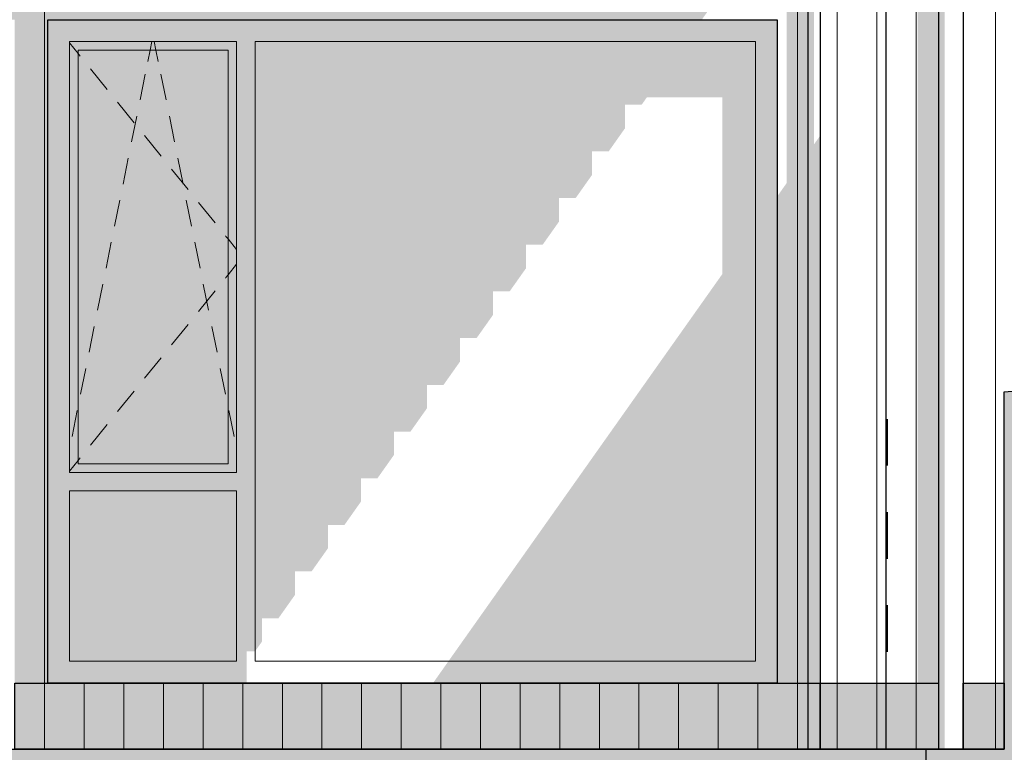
# Model space of a CAD drawing. Header units: millimetres. Extents: x -173540 to -139139, y 35243 to 48180.
# Tile 18 of 21: x -147207 to -144224, y 37790 to 40010. Entities that reach past the tile are written whole.
import ezdxf

# ---------------------------------------------------------------- set-up
doc = ezdxf.new("R2010")
doc.units = ezdxf.units.MM
doc.header["$LTSCALE"] = 0.5
doc.header["$MEASUREMENT"] = 0
doc.linetypes.add('PLINE', pattern=[0])
doc.linetypes.add('Små Stiplet', pattern=[564.444444, 282.222222, -282.222222])
for name, color, linetype in [('0(Nye konstruksjoner)', 7, 'Continuous'), ('23-- Yttervegger(Nye konstruksjoner)', 7, 'Continuous'), ('231- Bærende yttervegger(Nye konstruksjoner)', 7, 'Continuous'), ('244- Vinduer_ dører_ foldevegger(Nye konstruksjoner)', 7, 'Continuous'), ('25-- Dekker(Nye konstruksjoner)', 7, 'Continuous'), ('265- Gesimser_ takrenner og nedløp(Nye konstruksjoner)', 7, 'Continuous'), ('878- Annen overflate_visuell informasjon (Skravur)(Nye konstruksjoner)', 7, 'Continuous')]:
    doc.layers.add(name, color=color, linetype=linetype)
doc.layers.add('234- Vinduer_ dører_ porter(Nye konstruksjoner)', color=7, linetype='Continuous', lineweight=0)
doc.layers.add('235- Utvendig kledning og overflate(Nye konstruksjoner)', color=7, linetype='Continuous', lineweight=0)

# ---------------------------------------------------------------- blocks, each defined once
blk = doc.blocks.new('*X92', base_point=(14542393.9, 0))
at = {"layer": '235- Utvendig kledning og overflate(Nye konstruksjoner)', "linetype": 'PLINE'}
for p, q in [((-147131.6, 40800), (-147131.6, 40002.7)), ((-147131.6, 40000), (-147131.6, 40800)), ((-144851, 40800), (-144851, 40002.7)), ((-144851, 40000), (-144851, 40800)), ((-147131.6, 40002.7), (-147131.6, 37800)), ((-147131.6, 37800), (-147131.6, 40000)), ((-144851, 40002.7), (-144851, 37800)), ((-144851, 37800), (-144851, 40000)), ((-147011.6, 38000), (-147011.6, 37800)), ((-147011.6, 37800), (-147011.6, 38000)), ((-146891.6, 38000), (-146891.6, 37800)), ((-146891.6, 37800), (-146891.6, 38000)), ((-146771.5, 38000), (-146771.5, 37800)), ((-146771.5, 37800), (-146771.5, 38000)), ((-146651.5, 38000), (-146651.5, 37800)), ((-146651.5, 37800), (-146651.5, 38000)), ((-146531.5, 38000), (-146531.5, 37800)), ((-146531.5, 37800), (-146531.5, 38000)), ((-146411.4, 38000), (-146411.4, 37800)), ((-146411.4, 37800), (-146411.4, 38000)), ((-146291.4, 38000), (-146291.4, 37800)), ((-146291.4, 37800), (-146291.4, 38000)), ((-146171.4, 38000), (-146171.4, 37800)), ((-146171.4, 37800), (-146171.4, 38000)), ((-146051.4, 38000), (-146051.4, 37800)), ((-146051.4, 37800), (-146051.4, 38000)), ((-145931.3, 38000), (-145931.3, 37800)), ((-145931.3, 37800), (-145931.3, 38000)), ((-145811.3, 38000), (-145811.3, 37800)), ((-145811.3, 37800), (-145811.3, 38000)), ((-145691.3, 38000), (-145691.3, 37800)), ((-145691.3, 37800), (-145691.3, 38000)), ((-145571.2, 38000), (-145571.2, 37800)), ((-145571.2, 37800), (-145571.2, 38000)), ((-145451.2, 38000), (-145451.2, 37800)), ((-145451.2, 37800), (-145451.2, 38000)), ((-145331.2, 38000), (-145331.2, 37800)), ((-145331.2, 37800), (-145331.2, 38000)), ((-145211.1, 38000), (-145211.1, 37800)), ((-145211.1, 37800), (-145211.1, 38000)), ((-145091.1, 38000), (-145091.1, 37800)), ((-145091.1, 37800), (-145091.1, 38000)), ((-144971.1, 38000), (-144971.1, 37800)), ((-144971.1, 37800), (-144971.1, 38000))]:
    blk.add_line(p, q, dxfattribs=at)
blk = doc.blocks.new('*X134', base_point=(14542393.9, 0))
at = {"layer": '235- Utvendig kledning og overflate(Nye konstruksjoner)', "linetype": 'PLINE'}
for p, q in [((-144491, 41300), (-144491, 40002.7)), ((-144491, 40000), (-144491, 41300)), ((-144491, 40002.7), (-144491, 37800)), ((-144491, 37800), (-144491, 40000))]:
    blk.add_line(p, q, dxfattribs=at)
blk = doc.blocks.new('*X135', base_point=(14542393.9, 0))
at = {"layer": '235- Utvendig kledning og overflate(Nye konstruksjoner)', "linetype": 'PLINE'}
for p, q in [((-144250.9, 41300), (-144250.9, 40002.7)), ((-144250.9, 40000), (-144250.9, 41300)), ((-144250.9, 40002.7), (-144250.9, 37800)), ((-144250.9, 37800), (-144250.9, 40000))]:
    blk.add_line(p, q, dxfattribs=at)
blk = doc.blocks.new('*X313', base_point=(14542393.9, 0))
at = {"layer": '235- Utvendig kledning og overflate(Nye konstruksjoner)', "linetype": 'PLINE'}
for p, q in [((-144731, 40800), (-144731, 40002.7)), ((-144731, 40000), (-144731, 40800)), ((-144611, 40800), (-144611, 40002.7)), ((-144611, 40000), (-144611, 40800)), ((-144731, 40002.7), (-144731, 37800)), ((-144731, 37800), (-144731, 40000)), ((-144611, 40002.7), (-144611, 37800)), ((-144611, 37800), (-144611, 40000))]:
    blk.add_line(p, q, dxfattribs=at)

msp = doc.modelspace()

# ---------------------------------------------------------------- hatches: boundary and pattern name
at = {"layer": '0(Nye konstruksjoner)', "linetype": 'Continuous'}
msp.add_hatch(color=256, dxfattribs=at).paths.add_polyline_path([(-144404.8, 43263.5), (-144423.6, 43263.5), (-144423.6, 37800), (-144404.8, 37800)])
at = {"layer": '23-- Yttervegger(Nye konstruksjoner)', "linetype": 'Continuous'}
for points in [[(-144423.6, 41300), (-144487.3, 41300), (-144487.3, 37800), (-144423.6, 37800)], [(-148857.1, 41080), (-148882.1, 41080), (-148882.1, 37865.5), (-148857.1, 37900.9), (-148857.1, 37830.2), (-148807.1, 37830.2), (-148757.1, 37900.9), (-148757.1, 37830.2), (-148707.1, 37830.2), (-148657.1, 37900.9), (-148657.1, 37830.2), (-148607.1, 37830.2), (-148557.1, 37900.9), (-148557.1, 37830.2), (-148507.1, 37830.2), (-148457.1, 37900.9), (-148457.1, 37830.2), (-148407.1, 37830.2), (-148357.1, 37900.9), (-148357.1, 37830.2), (-148332.1, 37830.2), (-148332.1, 40010), (-147222.1, 40010), (-147222.1, 37830.2), (-147207.1, 37830.2), (-147157.1, 37900.9), (-147157.1, 37830.2), (-147107.1, 37830.2), (-147057.1, 37900.9), (-147057.1, 37830.2), (-147007.1, 37830.2), (-146957.1, 37900.9), (-146957.1, 37830.2), (-146907.1, 37830.2), (-146882.1, 37865.5), (-146882.1, 37800), (-146382.1, 37800), (-146382.1, 38000), (-147122.1, 38000), (-147122.1, 40010), (-145140.8, 40010), (-145107.1, 40057.5), (-145107.1, 40128.2), (-145057.1, 40128.2), (-145007.1, 40199), (-145007.1, 40269.7), (-144957.1, 40269.7), (-144907.1, 40340.4), (-144907.1, 40411.1), (-144883.4, 40411.1), (-144883.4, 39515.4), (-144912.1, 39474.7), (-144912.1, 38000), (-145954.9, 38000), (-146096.4, 37800), (-144819.6, 37800), (-144819.6, 40800), (-144857.1, 40800), (-144857.1, 41080), (-144907.1, 41080), (-144907.1, 40800), (-144957.1, 40800), (-144957.1, 41080), (-145007.1, 41080), (-145007.1, 40800), (-145057.1, 40800), (-145057.1, 41080), (-145107.1, 41080), (-145107.1, 40800), (-145157.1, 40800), (-145157.1, 41080), (-145207.1, 41080), (-145207.1, 40800), (-145257.1, 40800), (-145257.1, 41080), (-145307.1, 41080), (-145307.1, 40800), (-145357.1, 40800), (-145357.1, 41080), (-145407.1, 41080), (-145407.1, 40800), (-145457.1, 40800), (-145457.1, 41080), (-145507.1, 41080), (-145507.1, 40800), (-145557.1, 40800), (-145557.1, 41080), (-145607.1, 41080), (-145607.1, 40800), (-145657.1, 40800), (-145657.1, 41080), (-145707.1, 41080), (-145707.1, 40800), (-145757.1, 40800), (-145757.1, 41080), (-145807.1, 41080), (-145807.1, 40800), (-145857.1, 40800), (-145857.1, 41080), (-145907.1, 41080), (-145907.1, 40800), (-145957.1, 40800), (-145957.1, 41080), (-146007.1, 41080), (-146007.1, 40800), (-146057.1, 40800), (-146057.1, 41080), (-146107.1, 41080), (-146107.1, 40800), (-146157.1, 40800), (-146157.1, 41080), (-146207.1, 41080), (-146207.1, 40800), (-146257.1, 40800), (-146257.1, 41080), (-146307.1, 41080), (-146307.1, 40800), (-146357.1, 40800), (-146357.1, 41080), (-146407.1, 41080), (-146407.1, 40800), (-146457.1, 40800), (-146457.1, 41080), (-146507.1, 41080), (-146507.1, 40800), (-146557.1, 40800), (-146557.1, 41080), (-146607.1, 41080), (-146607.1, 40800), (-146657.1, 40800), (-146657.1, 41080), (-146707.1, 41080), (-146707.1, 40800), (-146757.1, 40800), (-146757.1, 41080), (-146807.1, 41080), (-146807.1, 40800), (-146857.1, 40800), (-146857.1, 41080), (-146907.1, 41080), (-146907.1, 40800), (-146957.1, 40800), (-146957.1, 41080), (-147007.1, 41080), (-147007.1, 40800), (-147057.1, 40800), (-147057.1, 41080), (-147107.1, 41080), (-147107.1, 40800), (-147157.1, 40800), (-147157.1, 41080), (-147207.1, 41080), (-147207.1, 40800), (-147257.1, 40800), (-147257.1, 41080), (-147307.1, 41080), (-147307.1, 40800), (-147357.1, 40800), (-147357.1, 41080), (-147407.1, 41080), (-147407.1, 40800), (-147457.1, 40800), (-147457.1, 41080), (-147507.1, 41080), (-147507.1, 40800), (-147557.1, 40800), (-147557.1, 41080), (-147607.1, 41080), (-147607.1, 40800), (-147657.1, 40800), (-147657.1, 41080), (-147707.1, 41080), (-147707.1, 40800), (-147757.1, 40800), (-147757.1, 41080), (-147807.1, 41080), (-147807.1, 40800), (-147857.1, 40800), (-147857.1, 41080), (-147907.1, 41080), (-147907.1, 40800), (-147957.1, 40800), (-147957.1, 41080), (-148007.1, 41080), (-148007.1, 40800), (-148057.1, 40800), (-148057.1, 41080), (-148107.1, 41080), (-148107.1, 40800), (-148157.1, 40800), (-148157.1, 41080), (-148207.1, 41080), (-148207.1, 40800), (-148257.1, 40800), (-148257.1, 41080), (-148307.1, 41080), (-148307.1, 40800), (-148357.1, 40800), (-148357.1, 41080), (-148407.1, 41080), (-148407.1, 40800), (-148457.1, 40800), (-148457.1, 41080), (-148507.1, 41080), (-148507.1, 40800), (-148557.1, 40800), (-148557.1, 41080), (-148607.1, 41080), (-148607.1, 40800), (-148657.1, 40800), (-148657.1, 41080), (-148707.1, 41080), (-148707.1, 40800), (-148757.1, 40800), (-148757.1, 41080), (-148807.1, 41080), (-148807.1, 40800), (-148857.1, 40800)]]:
    msp.add_hatch(color=256, dxfattribs=at).paths.add_polyline_path(points)
at = {"layer": '244- Vinduer_ dører_ foldevegger(Nye konstruksjoner)', "linetype": 'Continuous'}
for points in [[(-147056.1, 38638), (-147056.1, 39944), (-147122.1, 40010), (-147122.1, 38000), (-147056.1, 38066), (-147056.1, 38582)], [(-144912.1, 40010), (-147122.1, 40010), (-147056.1, 39944), (-146550.1, 39944), (-146494.1, 39944), (-144978.1, 39944)], [(-144978.1, 38066), (-144912.1, 38000), (-144912.1, 40010), (-144978.1, 39944)], [(-147056.1, 39944), (-147056.1, 38638), (-147030.1, 38664), (-147030.1, 39918)], [(-146550.1, 39944), (-147056.1, 39944), (-147030.1, 39918), (-146576.1, 39918)], [(-146576.1, 38664), (-146550.1, 38638), (-146550.1, 39944), (-146576.1, 39918)], [(-146550.1, 38066), (-146519.1, 38066), (-146519.1, 38096), (-146494.1, 38096), (-146494.1, 39944), (-146550.1, 39944)], [(-146494.1, 38096), (-146473.1, 38125.7), (-146473.1, 38196.4), (-146423.1, 38196.4), (-146373.1, 38267.1), (-146373.1, 38337.9), (-146323.1, 38337.9), (-146273.1, 38408.6), (-146273.1, 38479.3), (-146223.1, 38479.3), (-146173.1, 38550), (-146173.1, 38620.7), (-146123.1, 38620.7), (-146073.1, 38691.4), (-146073.1, 38762.1), (-146023.1, 38762.1), (-145973.1, 38832.8), (-145973.1, 38903.5), (-145923.1, 38903.5), (-145873.1, 38974.2), (-145873.1, 39045), (-145823.1, 39045), (-145773.1, 39115.7), (-145773.1, 39186.4), (-145723.1, 39186.4), (-145673.1, 39257.1), (-145673.1, 39327.8), (-145623.1, 39327.8), (-145573.1, 39398.5), (-145573.1, 39469.2), (-145523.1, 39469.2), (-145473.1, 39539.9), (-145473.1, 39610.6), (-145423.1, 39610.6), (-145373.1, 39681.4), (-145373.1, 39752.1), (-145323.1, 39752.1), (-145306.8, 39775.2), (-145078.1, 39775.2), (-145078.1, 39240), (-145908.3, 38066), (-144978.1, 38066), (-144978.1, 39944), (-146494.1, 39944)], [(-147030.1, 38664), (-146576.1, 38664), (-146576.1, 39918), (-147030.1, 39918)], [(-147056.1, 38638), (-146550.1, 38638), (-146576.1, 38664), (-147030.1, 38664)], [(-147056.1, 38582), (-146550.1, 38582), (-146550.1, 38638), (-147056.1, 38638)], [(-147056.1, 38066), (-146550.1, 38066), (-146550.1, 38582), (-147056.1, 38582)], [(-147056.1, 38066), (-147122.1, 38000), (-146519.1, 38000), (-146519.1, 38066)], [(-145908.3, 38066), (-145954.9, 38000), (-144912.1, 38000), (-144978.1, 38066)]]:
    msp.add_hatch(color=256, dxfattribs=at).paths.add_polyline_path(points)
at = {"layer": '25-- Dekker(Nye konstruksjoner)', "linetype": 'Continuous'}
msp.add_hatch(color=256, dxfattribs=at).paths.add_polyline_path([(-144461.4, 37800), (-156082.1, 37800), (-156082.1, 37780), (-151782.1, 37780), (-151782.1, 37700), (-149082.1, 37700), (-149082.1, 37780), (-144582.1, 37780), (-144582.1, 37700), (-144461.4, 37700)])
at = {"layer": '265- Gesimser_ takrenner og nedløp(Nye konstruksjoner)', "linetype": 'Continuous'}
for points in [[(-144800.9, 40800), (-144819.6, 40800), (-144819.6, 37800), (-144800.9, 37800)], [(-144800.9, 37800), (-144782.1, 37800), (-144782.1, 39658.6), (-144800.9, 39632.1)]]:
    msp.add_hatch(color=256, dxfattribs=at).paths.add_polyline_path(points)
at = {"layer": '878- Annen overflate_visuell informasjon (Skravur)(Nye konstruksjoner)', "linetype": 'Continuous'}
for points in [[(-173387.7, 36580), (-173387.7, 37800), (-144224.4, 37800), (-144224.4, 38349.9), (-144224.4, 38882.7), (-143897.2, 38909.9), (-143589.9, 38999), (-143265, 39221.2), (-142950, 39492.7), (-142662.2, 39808.9), (-142347, 40334.7), (-142111.2, 40615.7), (-142005.8, 40741.4), (-141674.4, 40958.5), (-141402.6, 41033.4), (-141224.4, 41050.2), (-139139.3, 41110.5), (-139139.3, 36580)], [(-147222.1, 38000), (-144819.6, 38000), (-144819.6, 37800), (-147222.1, 37800)], [(-144782.1, 38000), (-144423.6, 38000), (-144423.6, 37800), (-144782.1, 37800)], [(-144348.6, 38000), (-144224.4, 38000), (-144224.4, 37800), (-144348.6, 37800)]]:
    msp.add_hatch(color=256, dxfattribs=at).paths.add_polyline_path(points)

# ---------------------------------------------------------------- linework, layer by layer
at = {"layer": '0(Nye konstruksjoner)', "linetype": 'PLINE'}
for p, q in [((-144423.6, 43263.5), (-144423.6, 37800)), ((-144348.6, 43263.5), (-144348.6, 37800)), ((-144404.8, 37800), (-144423.6, 37800)), ((-144367.3, 37800), (-144404.8, 37800)), ((-144348.6, 37800), (-144367.3, 37800))]:
    msp.add_line(p, q, dxfattribs=at)
at = {"layer": '0(Nye konstruksjoner)', "linetype": 'Små Stiplet'}
for p in [(-144579.6, 38800), (-145397, 38000)]:
    msp.add_line(p, (-144579.6, 38000), dxfattribs=at)
at = {"layer": '23-- Yttervegger(Nye konstruksjoner)', "linetype": 'PLINE'}
for p, q in [((-144819.6, 37800), (-147222.1, 37800)), ((-144423.6, 37800), (-144582.1, 37800)), ((-144224.4, 37800), (-144348.6, 37800))]:
    msp.add_line(p, q, dxfattribs=at)
at = {"layer": '231- Bærende yttervegger(Nye konstruksjoner)', "linetype": 'PLINE'}
for p, q in [((-144782.1, 40800), (-144782.1, 37800)), ((-144582.1, 37800), (-144582.1, 40800)), ((-144782.1, 37800), (-144582.1, 37800))]:
    msp.add_line(p, q, dxfattribs=at)
at = {"layer": '234- Vinduer_ dører_ porter(Nye konstruksjoner)', "linetype": 'PLINE'}
for p, q in [((-147056.1, 38638), (-147056.1, 39944)), ((-147056.1, 39944), (-146550.1, 39944)), ((-147056.1, 39939.7), (-147030.1, 39907.5)), ((-146812, 39918), (-146806.8, 39944)), ((-146794.3, 39918), (-146799.5, 39944)), ((-146550.1, 39944), (-146550.1, 38638)), ((-146494.1, 38066), (-146494.1, 39944)), ((-146494.1, 39944), (-144978.1, 39944)), ((-144978.1, 39944), (-144978.1, 38066)), ((-147030.1, 38664), (-147030.1, 39918)), ((-147030.1, 39918), (-146576.1, 39918)), ((-146819, 39883.6), (-146812, 39918)), ((-146787.3, 39883.6), (-146794.3, 39918)), ((-146576.1, 39918), (-146576.1, 38664)), ((-147030.1, 39907.5), (-147023.9, 39899.8)), ((-146992.5, 39860.9), (-146942.2, 39798.6)), ((-146842.6, 39766.9), (-146826.7, 39845.3)), ((-146763.7, 39766.9), (-146779.6, 39845.3)), ((-146910.8, 39759.7), (-146860.5, 39697.5)), ((-146868.3, 39639.4), (-146852.4, 39717.8)), ((-146738, 39639.4), (-146753.8, 39717.8)), ((-146829.1, 39658.6), (-146778.8, 39596.4)), ((-146894, 39512), (-146878.2, 39590.4)), ((-146712.3, 39512), (-146728.1, 39590.4)), ((-146747.4, 39557.5), (-146697.1, 39495.2)), ((-146919.7, 39384.6), (-146903.9, 39463)), ((-146686.5, 39384.6), (-146702.4, 39463)), ((-146665.7, 39456.4), (-146615.4, 39394.1)), ((-146584, 39355.2), (-146582.4, 39353.2)), ((-146582.4, 39353.2), (-146576.1, 39345.5)), ((-146576.1, 39345.5), (-146550.1, 39313.3)), ((-146945.5, 39257.1), (-146929.6, 39335.6)), ((-146660.8, 39257.1), (-146676.6, 39335.6)), ((-146576.1, 39236.5), (-146550.1, 39268.7)), ((-146584, 39226.8), (-146582.4, 39228.8)), ((-146582.4, 39228.8), (-146576.1, 39236.5)), ((-146971.2, 39129.7), (-146955.4, 39208.1)), ((-146635.1, 39129.7), (-146650.9, 39208.1)), ((-146665.7, 39125.6), (-146615.4, 39187.9)), ((-146996.9, 39002.3), (-146981.1, 39080.7)), ((-146747.4, 39024.5), (-146697.1, 39086.8)), ((-146609.3, 39002.3), (-146625.2, 39080.7)), ((-146829.1, 38923.4), (-146778.8, 38985.6)), ((-147022.7, 38874.9), (-147006.8, 38953.3)), ((-146583.6, 38874.9), (-146599.4, 38953.3)), ((-146910.8, 38822.3), (-146860.5, 38884.5)), ((-147048.4, 38747.4), (-147032.6, 38825.8)), ((-146557.9, 38747.4), (-146573.7, 38825.8)), ((-146992.5, 38721.1), (-146942.2, 38783.4)), ((-147056.1, 38642.3), (-147030.1, 38674.5)), ((-147030.1, 38674.5), (-147023.9, 38682.2)), ((-146576.1, 38664), (-147030.1, 38664)), ((-146550.1, 38638), (-147056.1, 38638)), ((-147056.1, 38066), (-147056.1, 38582)), ((-147056.1, 38582), (-146550.1, 38582)), ((-146550.1, 38582), (-146550.1, 38066)), ((-146550.1, 38066), (-147056.1, 38066)), ((-144978.1, 38066), (-146494.1, 38066))]:
    msp.add_line(p, q, dxfattribs=at)
at = {"layer": '244- Vinduer_ dører_ foldevegger(Nye konstruksjoner)', "linetype": 'PLINE'}
for p, q in [((-147122.1, 38000), (-147122.1, 40010)), ((-147122.1, 40010), (-144912.1, 40010)), ((-144912.1, 40010), (-144912.1, 38000)), ((-144912.1, 38000), (-147122.1, 38000))]:
    msp.add_line(p, q, dxfattribs=at)
at = {"layer": '25-- Dekker(Nye konstruksjoner)', "linetype": 'PLINE'}
msp.add_line((-144461.4, 37700), (-144461.4, 37800), dxfattribs=at)
at = {"layer": '265- Gesimser_ takrenner og nedløp(Nye konstruksjoner)', "linetype": 'PLINE'}
for p, q in [((-144819.6, 40800), (-144819.6, 37800)), ((-144800.9, 37800), (-144819.6, 37800)), ((-144782.1, 37800), (-144800.9, 37800))]:
    msp.add_line(p, q, dxfattribs=at)
at = {"layer": '878- Annen overflate_visuell informasjon (Skravur)(Nye konstruksjoner)', "linetype": 'PLINE', "flags": 128}
for points in [[(-173387.7, 36580), (-173387.7, 37800), (-144224.4, 37800), (-144224.4, 38349.9), (-144224.4, 38882.7), (-143897.2, 38909.9), (-143589.9, 38999), (-143265, 39221.2), (-142950, 39492.7), (-142662.2, 39808.9), (-142347, 40334.7), (-142111.2, 40615.7), (-142005.8, 40741.4), (-141674.4, 40958.5), (-141402.6, 41033.4), (-141224.4, 41050.2), (-139139.3, 41110.5), (-139139.3, 36580)], [(-147222.1, 38000), (-144819.6, 38000), (-144819.6, 37800), (-147222.1, 37800)], [(-144782.1, 38000), (-144423.6, 38000), (-144423.6, 37800), (-144782.1, 37800)], [(-144348.6, 38000), (-144224.4, 38000), (-144224.4, 37800), (-144348.6, 37800)]]:
    msp.add_lwpolyline(points, close=True, dxfattribs=at)

# ---------------------------------------------------------------- block references
at = {"layer": '23-- Yttervegger(Nye konstruksjoner)'}
for name in ['*X134', '*X135', '*X92']:
    msp.add_blockref(name, (14542393.9, 0), dxfattribs=at)
at = {"layer": '231- Bærende yttervegger(Nye konstruksjoner)'}
msp.add_blockref('*X313', (14542393.9, 0), dxfattribs=at)

doc.saveas('drawing.dxf')
